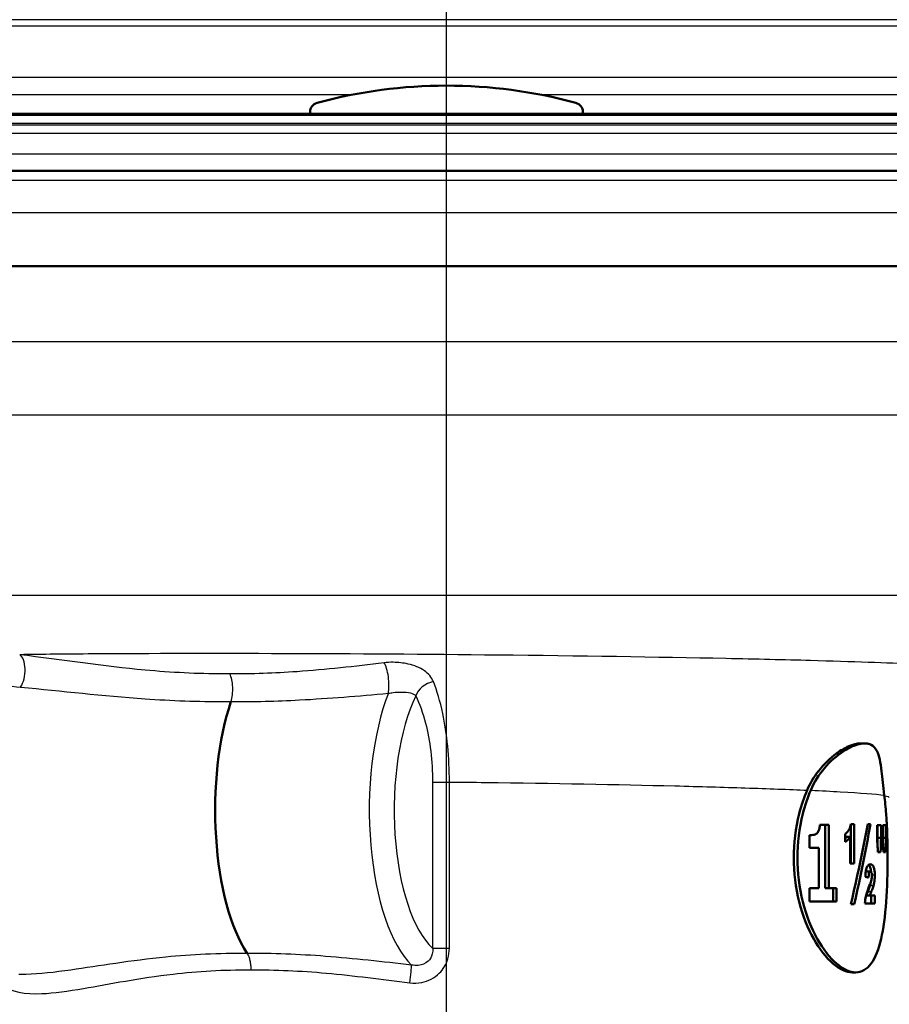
# Model space of a CAD drawing. Header units: millimetres. Extents: x 100 to 2000, y 93 to 4053.
# Tile 10 of 24: x 788 to 833, y 1505 to 1557. Entities that reach past the tile are written whole.
import ezdxf

# ---------------------------------------------------------------- set-up
doc = ezdxf.new("R2010")
doc.units = ezdxf.units.MM
doc.header["$LTSCALE"] = 10
for name, color, linetype, lineweight in [('Centerline(ISO)', 7, 'Continuous', 25), ('Hatch', 7, 'Continuous', 9), ('Visible Edges(ISO)', 7, 'Continuous', 50), ('Visible Tangent Edges(ISO)', 7, 'Continuous', 25)]:
    doc.layers.add(name, color=color, linetype=linetype, lineweight=lineweight)

msp = doc.modelspace()

# ---------------------------------------------------------------- hatches: boundary and pattern name
at = {"layer": 'Hatch'}
h = msp.add_hatch(dxfattribs=at)
h.set_pattern_fill('ANSI31', color=256, scale=254, style=0)
h.set_pattern_definition([(45, (0, 0), (-22.45064, 22.45064), [])])
edge = h.paths.add_edge_path()
edge.add_line((750.214, 1548.66), (765.544, 1548.66))
edge.add_line((765.544, 1548.66), (765.408, 1550.602))
edge.add_ellipse((765.11, 1549.439), major_axis=(1.199, -0.042), ratio=1, start_angle=77.607, end_angle=90)
edge.add_line((765.152, 1550.639), (753.193, 1551.056))
edge.add_ellipse((753.197, 1551.156), major_axis=(-0.0999, 0.0035), ratio=1, start_angle=0, end_angle=90, ccw=False)
edge.add_line((753.097, 1551.16), (753.111, 1551.56))
edge.add_ellipse((753.211, 1551.556), major_axis=(0.0035, 0.0999), ratio=1, start_angle=2, end_angle=90, ccw=False)
edge.add_line((753.211, 1551.656), (765.335, 1551.656))
edge.add_line((765.335, 1551.656), (765.264, 1552.664))
edge.add_ellipse((764.267, 1552.594), major_axis=(-0.07, 0.998), ratio=1, start_angle=270, end_angle=341)
edge.add_line((764.525, 1553.56), (754.48, 1556.251))
edge.add_ellipse((754.739, 1557.217), major_axis=(-0.966, 0.259), ratio=1, start_angle=54.5, end_angle=90, ccw=False)
edge.add_line((753.967, 1556.581), (752.303, 1558.6))
edge.add_ellipse((753.075, 1559.236), major_axis=(-0.636, 0.772), ratio=1, start_angle=54.5, end_angle=90, ccw=False)
edge.add_line((752.077, 1559.166), (751.93, 1561.263))
edge.add_ellipse((748.439, 1561.019), major_axis=(-0.244, 3.491), ratio=1, start_angle=270, end_angle=353)
edge.add_line((748.622, 1564.514), (579.886, 1573.357))
edge.add_spline(control_points=[(579.886, 1573.357), (578.254, 1573.443), (576.646, 1573.794), (573.609, 1575.002), (572.199, 1575.851), (569.466, 1578.175), (568.239, 1579.719), (566.447, 1583.189), (565.898, 1585.083), (565.728, 1587.029)], knot_values=[-2.152597, -2.152597, -2.152597, -2.152597, -1.662265, -1.662265, -1.171933, -1.171933, -0.585967, -0.585967, 0, 0, 0, 0], degree=3, periodic=0)
edge.add_line((565.728, 1587.029), (550.334, 1762.983))
edge.add_ellipse((548.84, 1762.852), major_axis=(-0.131, 1.494), ratio=1, start_angle=270, end_angle=355)
edge.add_line((548.84, 1764.352), (533.714, 1764.352))
edge.add_line((533.714, 1764.352), (533.714, 1758.352))
edge.add_line((533.714, 1758.352), (539.214, 1758.352))
edge.add_line((539.214, 1758.352), (541.214, 1758.352))
edge.add_ellipse((541.214, 1757.352), major_axis=(1, 0), ratio=1, start_angle=0, end_angle=90, ccw=False)
edge.add_line((542.214, 1757.352), (542.214, 1756.113))
edge.add_ellipse((540.768, 1751.852), major_axis=(1.447, 4.261), ratio=1, start_angle=293.7503, end_angle=360, ccw=False)
edge.add_line((545.251, 1752.244), (560.091, 1582.622))
edge.add_spline(control_points=[(560.091, 1582.622), (560.281, 1580.451), (560.824, 1578.326), (562.575, 1574.335), (563.771, 1572.495), (566.995, 1568.962), (569.109, 1567.399), (573.818, 1565.172), (576.367, 1564.529), (578.968, 1564.393)], knot_values=[-2.870129, -2.870129, -2.870129, -2.870129, -2.216354, -2.216354, -1.562578, -1.562578, -0.781289, -0.781289, 0, 0, 0, 0], degree=3, periodic=0)
edge.add_line((578.968, 1564.393), (737.73, 1556.072))
edge.add_ellipse((737.207, 1546.086), major_axis=(9.986, -0.523), ratio=1, start_angle=37.8602, end_angle=90, ccw=False)
edge.add_ellipse((753.618, 1557.518), major_axis=(5.716, -8.205), ratio=1, start_angle=270, end_angle=302.2923)
edge.add_ellipse((750.214, 1548.16), major_axis=(0.143, 0.479), ratio=1, start_angle=16.5598, end_angle=90, ccw=False)
edge = h.paths.add_edge_path()
edge.add_line((854.885, 1548.66), (870.214, 1548.66))
edge.add_ellipse((870.214, 1548.16), major_axis=(0.5, 0), ratio=1, start_angle=16.5598, end_angle=90, ccw=False)
edge.add_ellipse((866.811, 1557.518), major_axis=(9.215, 3.883), ratio=1, start_angle=270, end_angle=302.2923)
edge.add_ellipse((883.222, 1546.086), major_axis=(5.716, 8.205), ratio=1, start_angle=37.8602, end_angle=90, ccw=False)
edge.add_line((882.698, 1556.072), (1041.461, 1564.393))
edge.add_spline(control_points=[(1041.461, 1564.393), (1043.637, 1564.507), (1045.78, 1564.976), (1049.83, 1566.587), (1051.71, 1567.718), (1055.354, 1570.816), (1056.99, 1572.875), (1059.379, 1577.503), (1060.111, 1580.028), (1060.338, 1582.622)], knot_values=[-2.870129, -2.870129, -2.870129, -2.870129, -2.216354, -2.216354, -1.562578, -1.562578, -0.781289, -0.781289, 0, 0, 0, 0], degree=3, periodic=0)
edge.add_line((1060.338, 1582.622), (1075.178, 1752.244))
edge.add_ellipse((1079.661, 1751.852), major_axis=(0.392, 4.483), ratio=1, start_angle=23.7503, end_angle=90, ccw=False)
edge.add_line((1078.214, 1756.113), (1078.214, 1757.352))
edge.add_ellipse((1079.214, 1757.352), major_axis=(0, 1), ratio=1, start_angle=0, end_angle=90, ccw=False)
edge.add_line((1079.214, 1758.352), (1081.214, 1758.352))
edge.add_line((1081.214, 1758.352), (1086.714, 1758.352))
edge.add_line((1086.714, 1758.352), (1086.714, 1764.352))
edge.add_line((1086.714, 1764.352), (1071.589, 1764.352))
edge.add_ellipse((1071.589, 1762.852), major_axis=(-1.5, 0), ratio=1, start_angle=270, end_angle=355)
edge.add_line((1070.095, 1762.983), (1054.701, 1587.029))
edge.add_spline(control_points=[(1054.701, 1587.029), (1054.558, 1585.401), (1054.151, 1583.807), (1052.837, 1580.813), (1051.94, 1579.434), (1049.522, 1576.784), (1047.937, 1575.612), (1044.405, 1573.942), (1042.493, 1573.459), (1040.543, 1573.357)], knot_values=[-2.152597, -2.152597, -2.152597, -2.152597, -1.662265, -1.662265, -1.171933, -1.171933, -0.585967, -0.585967, 0, 0, 0, 0], degree=3, periodic=0)
edge.add_line((1040.543, 1573.357), (871.807, 1564.514))
edge.add_ellipse((871.99, 1561.019), major_axis=(-3.495, -0.183), ratio=1, start_angle=270, end_angle=353)
edge.add_line((868.498, 1561.263), (868.352, 1559.166))
edge.add_ellipse((867.354, 1559.236), major_axis=(-0.07, -0.998), ratio=1, start_angle=54.5, end_angle=90, ccw=False)
edge.add_line((868.126, 1558.6), (866.462, 1556.581))
edge.add_ellipse((865.69, 1557.217), major_axis=(-0.636, -0.772), ratio=1, start_angle=54.5, end_angle=90, ccw=False)
edge.add_line((865.949, 1556.251), (855.903, 1553.56))
edge.add_ellipse((856.162, 1552.594), major_axis=(-0.966, -0.259), ratio=1, start_angle=270, end_angle=341)
edge.add_line((855.165, 1552.664), (855.094, 1551.656))
edge.add_line((855.094, 1551.656), (867.218, 1551.656))
edge.add_ellipse((867.218, 1551.556), major_axis=(0.1, 0), ratio=1, start_angle=2, end_angle=90, ccw=False)
edge.add_line((867.318, 1551.56), (867.332, 1551.16))
edge.add_ellipse((867.232, 1551.156), major_axis=(0.0035, -0.0999), ratio=1, start_angle=0, end_angle=90, ccw=False)
edge.add_line((867.235, 1551.056), (855.277, 1550.639))
edge.add_ellipse((855.319, 1549.439), major_axis=(1.162, 0.298), ratio=1, start_angle=77.607, end_angle=90)
edge.add_line((855.02, 1550.602), (854.885, 1548.66))
h = msp.add_hatch(dxfattribs=at)
h.set_pattern_fill('ANSI31', color=256, scale=254, angle=15, style=0)
h.set_pattern_definition([(60, (0, 0), (-27.4963, 15.875), [])])
edge = h.paths.add_edge_path()
edge.add_line((817.364, 1551.656), (817.364, 1551.744))
edge.add_ellipse((816.864, 1551.744), major_axis=(0, 0.5), ratio=1, start_angle=270, end_angle=344.8834)
edge.add_ellipse((810.214, 1527.126), major_axis=(6.78, 25.1), ratio=1, start_angle=0, end_angle=30.2332)
edge.add_ellipse((803.564, 1551.744), major_axis=(-0.483, -0.13), ratio=1, start_angle=270, end_angle=344.8834)
edge.add_line((803.064, 1551.744), (803.064, 1551.656))
edge.add_line((803.064, 1551.656), (817.364, 1551.656))

# ---------------------------------------------------------------- linework, layer by layer
at = {"layer": 'Centerline(ISO)', "linetype": 'Continuous'}
msp.add_line((810.214, 841.123), (810.214, 1807.602), dxfattribs=at)
at = {"layer": 'Visible Edges(ISO)'}
for p, q in [((867.218, 1551.656), (753.211, 1551.656)), ((803.064, 1551.744), (803.064, 1551.656)), ((817.364, 1551.656), (817.364, 1551.744)), ((765.544, 1548.66), (870.214, 1548.66)), ((867.914, 1543.66), (752.514, 1543.66)), ((832.133, 1518.66), (831.935, 1518.66)), ((830.25, 1514.388), (829.785, 1514.388)), ((830.064, 1514.388), (830.064, 1511.076)), ((830.25, 1514.388), (830.25, 1511.076)), ((831.401, 1514.37), (831.401, 1512.36)), ((831.585, 1514.428), (831.412, 1514.428)), ((831.585, 1514.428), (831.585, 1512.36)), ((832.433, 1514.428), (832.295, 1514.428)), ((832.994, 1514.379), (832.788, 1514.379)), ((832.788, 1513.702), (832.788, 1514.379)), ((832.808, 1514.379), (832.808, 1513.702)), ((832.994, 1514.379), (832.994, 1513.702)), ((833.248, 1514.379), (833.082, 1514.379)), ((833.082, 1513.702), (833.082, 1514.379)), ((833.248, 1514.379), (833.248, 1513.702)), ((829.25, 1513.192), (829.25, 1513.844)), ((831.118, 1513.495), (831.118, 1513.918)), ((831.371, 1513.763), (831.187, 1513.763)), ((831.371, 1512.36), (831.371, 1513.763)), ((832.994, 1513.702), (832.808, 1513.702)), ((833.248, 1513.702), (833.082, 1513.702)), ((829.25, 1513.192), (829.73, 1513.192)), ((829.73, 1511.076), (829.73, 1513.192)), ((832.825, 1512.958), (832.965, 1512.958)), ((833.113, 1512.958), (833.225, 1512.958)), ((831.371, 1512.36), (831.585, 1512.36)), ((832.431, 1511.94), (832.246, 1511.94)), ((829.73, 1511.076), (829.25, 1511.076)), ((829.25, 1510.379), (829.25, 1511.076)), ((830.25, 1511.076), (830.064, 1511.076)), ((830.66, 1511.076), (830.25, 1511.076)), ((830.475, 1511.076), (830.475, 1510.379)), ((830.66, 1511.076), (830.66, 1510.379)), ((829.25, 1510.379), (830.66, 1510.379)), ((831.41, 1510.232), (831.588, 1510.232)), ((832.148, 1510.263), (832.666, 1510.263)), ((832.412, 1510.693), (832.227, 1510.693)), ((832.666, 1510.693), (832.412, 1510.693)), ((832.481, 1510.693), (832.481, 1510.263)), ((832.666, 1510.693), (832.666, 1510.263)), ((831.665, 1506.66), (831.481, 1506.66))]:
    msp.add_line(p, q, dxfattribs=at)
for centre, radius, start, end in [((810.214, 1527.126), 26, 74.8834, 105.1166), ((803.564, 1551.744), 0.5, 105.1166, 180), ((816.864, 1551.744), 0.5, 0, 74.8834)]:
    msp.add_arc(centre, radius, start, end, dxfattribs=at)
for centre, major_axis, ratio, start_param, end_param in [((801.54, 1515.16), (0, 8.75), 0.394309, 0.862928, 2.603124), ((809.426, 1511.345), (12.643, 42.355), 0.487175, 4.830814, 4.928894), ((809.426, 1510.574), (12.634, 42.413), 0.486651, 4.848383, 4.946393), ((809.426, 1531.409), (9.848, -125.622), 0.175968, 1.409606, 1.415589), ((809.426, 1488.432), (9.693, 142.821), 0.153727, 4.899114, 4.900682), ((809.426, 1488.432), (9.774, 144.012), 0.153727, 4.893952, 4.899196), ((809.426, 1537.803), (9.848, -125.622), 0.175968, 1.357929, 1.363966), ((809.426, 1481.102), (9.774, 144.012), 0.153727, 4.94586, 4.951159), ((809.426, 1511.781), (24.2, -0.79), 0.0756, 0.330008, 0.351474)]:
    msp.add_ellipse(centre, major_axis=major_axis, ratio=ratio, start_param=start_param, end_param=end_param, dxfattribs=at)
for points, knots in [([(829.119, 1516.205), (829.275, 1516.569), (829.476, 1516.899), (829.993, 1517.571), (830.327, 1517.887), (830.877, 1518.289), (831.096, 1518.416), (831.445, 1518.568), (831.581, 1518.612), (831.77, 1518.649), (831.83, 1518.656), (831.903, 1518.659), (831.919, 1518.66), (831.935, 1518.66)], [-1.1729229, -1.1729229, -1.1729229, -1.1729229, -1.03693, -1.03693, -0.8585135, -0.8585135, -0.7387869, -0.7387869, -0.6554679, -0.6554679, -0.6145148, -0.6145148, -0.6028199, -0.6028199, -0.6028199, -0.6028199]), ([(833.161, 1515.944), (833.099, 1516.418), (833.064, 1516.84), (832.968, 1517.655), (832.903, 1518.017), (832.695, 1518.412), (832.597, 1518.519), (832.424, 1518.609), (832.374, 1518.627), (832.285, 1518.648), (832.249, 1518.653), (832.175, 1518.66), (832.137, 1518.66), (832.046, 1518.657), (831.992, 1518.652), (831.822, 1518.622), (831.7, 1518.587), (831.393, 1518.466), (831.204, 1518.366), (830.676, 1518.02), (830.33, 1517.721), (829.742, 1517.024), (829.491, 1516.638), (829.306, 1516.203)], [0, 0, 0, 0, 0.170804, 0.170804, 0.384346, 0.384346, 0.508434, 0.508434, 0.553855, 0.553855, 0.583352, 0.583352, 0.6113, 0.6113, 0.64902, 0.64902, 0.724502, 0.724502, 0.829767, 0.829767, 1.011052, 1.011052, 1.173379, 1.173379, 1.173379, 1.173379]), ([(831.481, 1506.66), (831.183, 1506.66), (830.829, 1506.812), (830.116, 1507.425), (829.758, 1507.886), (829.164, 1508.948), (828.888, 1509.621), (828.512, 1511.098), (828.415, 1511.903), (828.415, 1512.66), (828.415, 1513.417), (828.512, 1514.222), (828.813, 1515.404), (828.957, 1515.825), (829.119, 1516.205)], [-0.908212, -0.908212, -0.908212, -0.908212, -0.681175, -0.681175, -0.454138, -0.454138, -0.227069, -0.227069, 0, 0, 0, 0.227069, 0.227069, 0.363489, 0.363489, 0.363489, 0.363489]), ([(829.306, 1516.203), (829.145, 1515.824), (829.001, 1515.404), (828.702, 1514.222), (828.605, 1513.417), (828.605, 1512.66), (828.605, 1511.903), (828.702, 1511.098), (829.076, 1509.621), (829.351, 1508.948), (829.944, 1507.886), (830.301, 1507.425), (831.013, 1506.812), (831.367, 1506.66), (831.963, 1506.66), (832.245, 1506.812), (832.698, 1507.425), (832.871, 1507.886), (833.116, 1508.948), (833.205, 1509.621), (833.314, 1511.098), (833.336, 1511.903), (833.336, 1513.417), (833.314, 1514.222), (833.234, 1515.305), (833.201, 1515.636), (833.161, 1515.944)], [-0.363341, -0.363341, -0.363341, -0.363341, -0.227051, -0.227051, 0, 0, 0, 0.227051, 0.227051, 0.454101, 0.454101, 0.681122, 0.681122, 0.908142, 0.908142, 1.135162, 1.135162, 1.362182, 1.362182, 1.589232, 1.589232, 1.816283, 1.816283, 2.043334, 2.043334, 2.149279, 2.149279, 2.149279, 2.149279]), ([(829.629, 1513.944), (829.663, 1513.976), (829.694, 1514.017), (829.743, 1514.122), (829.756, 1514.172), (829.776, 1514.266), (829.782, 1514.327), (829.785, 1514.388)], [0, 0, 0, 0, 0.02109078, 0.02109078, 0.04149577, 0.04149577, 0.07369629, 0.07369629, 0.07369629, 0.07369629]), ([(831.322, 1514.156), (831.342, 1514.192), (831.361, 1514.233), (831.391, 1514.325), (831.403, 1514.374), (831.412, 1514.428)], [0, 0, 0, 0, 0.01792207, 0.01792207, 0.03513724, 0.03513724, 0.03513724, 0.03513724]), ([(829.25, 1513.844), (829.31, 1513.844), (829.369, 1513.849), (829.502, 1513.875), (829.574, 1513.898), (829.629, 1513.944)], [0, 0, 0, 0, 0.03121013, 0.03121013, 0.07120511, 0.07120511, 0.07120511, 0.07120511]), ([(831.118, 1513.918), (831.155, 1513.942), (831.191, 1513.973), (831.26, 1514.053), (831.292, 1514.101), (831.322, 1514.156)], [0, 0, 0, 0, 0.02627814, 0.02627814, 0.05317234, 0.05317234, 0.05317234, 0.05317234]), ([(831.371, 1513.763), (831.335, 1513.703), (831.296, 1513.652), (831.211, 1513.562), (831.165, 1513.524), (831.118, 1513.495)], [0, 0, 0, 0, 0.03146754, 0.03146754, 0.06484472, 0.06484472, 0.06484472, 0.06484472]), ([(832.237, 1512.135), (832.258, 1512.192), (832.283, 1512.235), (832.349, 1512.313), (832.393, 1512.33), (832.435, 1512.33)], [0, 0, 0, 0, 0.02577136, 0.02577136, 0.06599276, 0.06599276, 0.06599276, 0.06599276]), ([(832.341, 1512.297), (832.354, 1512.285), (832.367, 1512.271), (832.395, 1512.228), (832.417, 1512.187), (832.452, 1512.054), (832.463, 1511.999), (832.471, 1511.932), (832.471, 1511.926), (832.472, 1511.921)], [-0.1014523, -0.1014523, -0.1014523, -0.1014523, -0.07445655, -0.07445655, -0.04017807, -0.04017807, -0.02001178, -0.02001178, -0.01826526, -0.01826526, -0.01826526, -0.01826526]), ([(832.435, 1512.33), (832.475, 1512.33), (832.515, 1512.315), (832.583, 1512.23), (832.602, 1512.178), (832.63, 1512.085), (832.644, 1512.026), (832.657, 1511.924), (832.66, 1511.89), (832.665, 1511.819), (832.666, 1511.782), (832.666, 1511.745)], [0, 0, 0, 0, 0.038707, 0.038707, 0.0732754, 0.0732754, 0.1170948, 0.1170948, 0.1380773, 0.1380773, 0.1595548, 0.1595548, 0.1595548, 0.1595548]), ([(832.167, 1511.668), (832.171, 1511.762), (832.178, 1511.857), (832.197, 1511.981), (832.204, 1512.016), (832.219, 1512.081), (832.227, 1512.109), (832.237, 1512.135)], [0, 0, 0, 0, 0.02824846, 0.02824846, 0.04048149, 0.04048149, 0.05195295, 0.05195295, 0.05195295, 0.05195295]), ([(832.246, 1511.94), (832.237, 1511.94), (832.227, 1511.937), (832.21, 1511.925), (832.202, 1511.916), (832.191, 1511.897), (832.186, 1511.888), (832.182, 1511.876)], [-0.05539285, -0.05539285, -0.05539285, -0.05539285, -0.04277689, -0.04277689, -0.03195313, -0.03195313, -0.02646182, -0.02646182, -0.02646182, -0.02646182]), ([(832.431, 1511.94), (832.417, 1511.94), (832.403, 1511.935), (832.381, 1511.909), (832.373, 1511.895), (832.363, 1511.866), (832.357, 1511.847), (832.345, 1511.76), (832.341, 1511.696), (832.339, 1511.626)], [0, 0, 0, 0, 0.01327221, 0.01327221, 0.0218584, 0.0218584, 0.02647698, 0.02647698, 0.03288416, 0.03288416, 0.03288416, 0.03288416]), ([(832.515, 1511.717), (832.515, 1511.748), (832.514, 1511.779), (832.507, 1511.831), (832.503, 1511.852), (832.492, 1511.889), (832.485, 1511.904), (832.464, 1511.933), (832.448, 1511.94), (832.431, 1511.94)], [0, 0, 0, 0, 0.00925161, 0.00925161, 0.01687937, 0.01687937, 0.02516591, 0.02516591, 0.03965092, 0.03965092, 0.03965092, 0.03965092]), ([(832.373, 1511.187), (832.398, 1511.246), (832.426, 1511.318), (832.468, 1511.432), (832.482, 1511.477), (832.489, 1511.507)], [0, 0, 0, 0, 0.02929414, 0.02929414, 0.0530643, 0.0530643, 0.0530643, 0.0530643]), ([(832.489, 1511.507), (832.497, 1511.539), (832.504, 1511.574), (832.513, 1511.646), (832.515, 1511.681), (832.515, 1511.717)], [0, 0, 0, 0, 0.01232771, 0.01232771, 0.02321352, 0.02321352, 0.02321352, 0.02321352]), ([(832.666, 1511.745), (832.666, 1511.655), (832.661, 1511.569), (832.644, 1511.421), (832.629, 1511.321), (832.591, 1511.19)], [0, 0, 0, 0, 0.02690149, 0.02690149, 0.04795887, 0.04795887, 0.04795887, 0.04795887]), ([(832.148, 1510.263), (832.154, 1510.394), (832.167, 1510.518), (832.206, 1510.712), (832.243, 1510.86), (832.373, 1511.187)], [0, 0, 0, 0, 0.03963173, 0.03963173, 0.06739715, 0.06739715, 0.06739715, 0.06739715]), ([(832.296, 1510.885), (832.283, 1510.85), (832.268, 1510.811), (832.246, 1510.75), (832.236, 1510.72), (832.227, 1510.693)], [-0.02844162, -0.02844162, -0.02844162, -0.02844162, -0.0114388, -0.0114388, 0, 0, 0, 0]), ([(832.406, 1511.19), (832.397, 1511.159), (832.381, 1511.112), (832.347, 1511.017), (832.32, 1510.947), (832.296, 1510.885)], [-0.04640618, -0.04640618, -0.04640618, -0.04640618, -0.03004665, -0.03004665, 0, 0, 0, 0]), ([(832.481, 1510.885), (832.468, 1510.85), (832.453, 1510.812), (832.431, 1510.751), (832.421, 1510.72), (832.412, 1510.693)], [0, 0, 0, 0, 0.01667957, 0.01667957, 0.02823303, 0.02823303, 0.02823303, 0.02823303]), ([(832.591, 1511.19), (832.582, 1511.16), (832.566, 1511.113), (832.532, 1511.018), (832.505, 1510.947), (832.481, 1510.885)], [0, 0, 0, 0, 0.01273483, 0.01273483, 0.03647239, 0.03647239, 0.03647239, 0.03647239])]:
    msp.add_open_spline(points, degree=3, knots=knots, dxfattribs=at)
for points in [[(831.187, 1513.763), (831.165, 1513.726), (831.142, 1513.693), (831.118, 1513.663)], [(832.453, 1511.391), (832.44, 1511.317), (832.423, 1511.249), (832.406, 1511.19)]]:
    msp.add_open_spline(points, degree=3, dxfattribs=at)
at = {"layer": 'Visible Tangent Edges(ISO)'}
for p, q in [((866.462, 1556.581), (753.967, 1556.581)), ((754.48, 1556.251), (865.949, 1556.251)), ((855.903, 1553.56), (764.525, 1553.56)), ((765.264, 1552.664), (805.331, 1552.664)), ((815.097, 1552.664), (855.165, 1552.664)), ((867.318, 1551.56), (753.111, 1551.56)), ((753.097, 1551.16), (867.332, 1551.16)), ((867.235, 1551.056), (753.193, 1551.056)), ((765.152, 1550.639), (855.277, 1550.639)), ((766.305, 1549.544), (854.123, 1549.544)), ((870.714, 1548.16), (749.714, 1548.16)), ((870.714, 1546.46), (749.714, 1546.46)), ((847.667, 1539.695), (762.771, 1539.695)), ((847.635, 1535.853), (762.804, 1535.853)), ((850.66, 1526.413), (769.768, 1526.413)), ((809.486, 1516.635), (809.486, 1507.93)), ((809.486, 1516.635), (810.366, 1516.635)), ((810.366, 1507.93), (810.366, 1516.635)), ((832.666, 1511.745), (832.515, 1511.745)), ((832.481, 1510.885), (832.296, 1510.885)), ((832.591, 1511.19), (832.406, 1511.19)), ((809.486, 1507.93), (810.366, 1507.93))]:
    msp.add_line(p, q, dxfattribs=at)
for centre, major_axis, ratio, start_param, end_param in [((787.624, 1522.354), (0.106, 0.994), 0.496629, 3.918251, 6.04132), ((806.897, 1521.993), (-0.103, 0.995), 0.288678, 3.893413, 5.785332), ((809.525, 1521.145), (0.9, 0.437), 0.713222, 1.233184, 2.544131), ((809.589, 1515.16), (0, -8.674), 0.394309, 3.92801, 5.92269), ((810.5, 1515.16), (0, -7.674), 0.394309, 3.817796, 5.941571), ((808.251, 1506.108), (0.123, 0.992), 0.046628, 4.718152, 5.94906)]:
    msp.add_ellipse(centre, major_axis=major_axis, ratio=ratio, start_param=start_param, end_param=end_param, dxfattribs=at)
for points, knots in [([(772.893, 1523.638), (772.969, 1523.639), (773.082, 1523.63), (773.476, 1523.587), (773.818, 1523.538), (774.61, 1523.418), (775.072, 1523.344), (776.26, 1523.154), (777.013, 1523.032), (778.657, 1522.775), (779.555, 1522.638), (781.745, 1522.322), (783.056, 1522.146), (785.541, 1521.847), (786.711, 1521.72), (787.895, 1521.608)], [1.019816, 1.019816, 1.019816, 1.019816, 1.11653, 1.11653, 1.306979, 1.306979, 1.51945, 1.51945, 1.827711, 1.827711, 2.171167, 2.171167, 2.646301, 2.646301, 3.055679, 3.055679, 3.055679, 3.055679]), ([(838.246, 1522.458), (838.378, 1522.5), (838.286, 1522.544), (837.46, 1522.662), (836.373, 1522.737), (833.332, 1522.875), (831.48, 1522.938), (827.938, 1523.034), (826.449, 1523.069), (824.861, 1523.102), (821.259, 1523.176), (817.144, 1523.238), (809.176, 1523.322), (805.352, 1523.348), (798.097, 1523.368), (794.668, 1523.364), (790.306, 1523.335), (789.015, 1523.323), (787.845, 1523.307)], [-22.796414, -22.796414, -22.796414, -22.796414, -22.123849, -22.123849, -21.047768, -21.047768, -20.08241, -20.08241, -19.479061, -19.479061, -19.479061, -18.110384, -18.110384, -16.903779, -16.903779, -15.696596, -15.696596, -15.131856, -15.131856, -15.131856, -15.131856]), ([(798.855, 1522.3), (798.751, 1522.3), (798.647, 1522.299), (797.156, 1522.3), (795.783, 1522.372), (792.229, 1522.696), (790.077, 1523.036), (787.845, 1523.307)], [1.177731, 1.177731, 1.177731, 1.177731, 1.212431, 1.212431, 1.677656, 1.677656, 2.424862, 2.424862, 2.424862, 2.424862]), ([(806.944, 1522.881), (805.408, 1522.691), (803.888, 1522.52), (801.197, 1522.334), (800.021, 1522.292), (798.855, 1522.3)], [0, 0, 0, 0, 0.4930862, 0.4930862, 0.8807651, 0.8807651, 0.8807651, 0.8807651]), ([(809.529, 1521.895), (809.436, 1522.124), (809.27, 1522.315), (808.821, 1522.629), (808.526, 1522.745), (807.954, 1522.873), (807.689, 1522.903), (807.262, 1522.909), (807.1, 1522.9), (806.944, 1522.881)], [0, 0, 0, 0, 0.0936574, 0.0936574, 0.1978137, 0.1978137, 0.277934, 0.277934, 0.3280092, 0.3280092, 0.3280092, 0.3280092]), ([(798.918, 1520.849), (798.954, 1520.953), (798.981, 1521.075), (799.013, 1521.335), (799.018, 1521.474), (799.006, 1521.745), (798.989, 1521.878), (798.935, 1522.114), (798.898, 1522.219), (798.855, 1522.3)], [0, 0, 0, 0, 0.25, 0.25, 0.5, 0.5, 0.75, 0.75, 1, 1, 1, 1]), ([(787.895, 1521.608), (790.056, 1521.404), (792.202, 1521.147), (795.791, 1520.902), (797.19, 1520.848), (798.712, 1520.848), (798.815, 1520.849), (798.918, 1520.849)], [-2.424862, -2.424862, -2.424862, -2.424862, -1.677656, -1.677656, -1.212431, -1.212431, -1.178604, -1.178604, -1.178604, -1.178604]), ([(810.366, 1516.635), (810.368, 1517.906), (810.244, 1519.167), (809.888, 1520.859), (809.721, 1521.421), (809.529, 1521.895)], [0, 0, 0, 0, 0.3266166, 0.3266166, 0.520157, 0.520157, 0.520157, 0.520157]), ([(798.918, 1520.849), (800.107, 1520.843), (801.307, 1520.873), (804.056, 1521.014), (805.609, 1521.143), (807.168, 1521.287)], [-0.8798923, -0.8798923, -0.8798923, -0.8798923, -0.4930862, -0.4930862, 0, 0, 0, 0]), ([(807.168, 1521.287), (807.25, 1521.302), (807.336, 1521.314), (807.564, 1521.34), (807.708, 1521.349), (808.022, 1521.352), (808.188, 1521.34), (808.448, 1521.274), (808.548, 1521.223), (808.606, 1521.145)], [-0.3280092, -0.3280092, -0.3280092, -0.3280092, -0.277934, -0.277934, -0.1978137, -0.1978137, -0.0936574, -0.0936574, 0, 0, 0, 0]), ([(808.606, 1521.145), (808.803, 1520.738), (808.977, 1520.256), (809.352, 1518.806), (809.486, 1517.724), (809.486, 1516.635)], [-0.520157, -0.520157, -0.520157, -0.520157, -0.3266166, -0.3266166, 0, 0, 0, 0]), ([(810.366, 1516.635), (811.001, 1516.629), (811.636, 1516.621), (815.774, 1516.569), (819.185, 1516.507), (822.177, 1516.433), (823.496, 1516.4), (824.734, 1516.365), (827.078, 1516.288), (828.169, 1516.247), (829.119, 1516.205)], [17.863907, 17.863907, 17.863907, 17.863907, 18.110384, 18.110384, 19.479061, 19.479061, 19.479061, 20.08241, 20.08241, 20.726111, 20.726111, 20.726111, 20.726111]), ([(829.306, 1516.203), (829.874, 1516.178), (830.391, 1516.152), (831.93, 1516.066), (832.709, 1516.005), (833.161, 1515.944)], [20.731289, 20.731289, 20.731289, 20.731289, 21.113911, 21.113911, 22.003841, 22.003841, 22.003841, 22.003841]), ([(799.77, 1507.648), (798.284, 1507.664), (796.854, 1507.59), (793.675, 1507.278), (792.002, 1506.992), (789.673, 1506.661), (788.883, 1506.567), (788.044, 1506.541), (787.918, 1506.539), (787.794, 1506.54)], [4.861414, 4.861414, 4.861414, 4.861414, 5.346773, 5.346773, 6.010624, 6.010624, 6.398941, 6.398941, 6.469427, 6.469427, 6.469427, 6.469427]), ([(808.382, 1507.044), (806.869, 1507.213), (805.359, 1507.383), (802.474, 1507.605), (801.099, 1507.662), (799.77, 1507.648)], [0, 0, 0, 0, 0.4643573, 0.4643573, 0.8981975, 0.8981975, 0.8981975, 0.8981975]), ([(799.77, 1507.648), (799.799, 1507.604), (799.826, 1507.55), (799.873, 1507.427), (799.893, 1507.358), (799.927, 1507.208), (799.94, 1507.128), (799.958, 1506.961), (799.962, 1506.875), (799.962, 1506.789)], [0, 0, 0, 0, 0.25, 0.25, 0.5, 0.5, 0.75, 0.75, 1, 1, 1, 1]), ([(808.298, 1506.108), (808.505, 1506.081), (808.717, 1506.087), (809.263, 1506.196), (809.587, 1506.362), (810.047, 1506.82), (810.203, 1507.085), (810.34, 1507.553), (810.366, 1507.741), (810.366, 1507.93)], [0, 0, 0, 0, 0.0653565, 0.0653565, 0.1737425, 0.1737425, 0.2641189, 0.2641189, 0.3206041, 0.3206041, 0.3206041, 0.3206041]), ([(809.486, 1507.93), (809.498, 1507.825), (809.493, 1507.723), (809.438, 1507.475), (809.359, 1507.341), (809.112, 1507.118), (808.932, 1507.045), (808.623, 1507.012), (808.502, 1507.019), (808.382, 1507.044)], [-0.3206041, -0.3206041, -0.3206041, -0.3206041, -0.2641189, -0.2641189, -0.1737425, -0.1737425, -0.0653565, -0.0653565, 0, 0, 0, 0]), ([(786.349, 1506.555), (786.496, 1506.339), (786.664, 1506.164), (787.402, 1505.622), (788.127, 1505.512), (789.65, 1505.571), (790.383, 1505.678), (792.558, 1506.05), (794.137, 1506.37), (797.163, 1506.722), (798.533, 1506.806), (799.962, 1506.789)], [-7.096529, -7.096529, -7.096529, -7.096529, -6.917154, -6.917154, -6.398941, -6.398941, -6.010624, -6.010624, -5.346773, -5.346773, -4.860541, -4.860541, -4.860541, -4.860541]), ([(799.962, 1506.789), (801.241, 1506.804), (802.568, 1506.74), (805.359, 1506.489), (806.825, 1506.298), (808.298, 1506.108)], [-0.8990701, -0.8990701, -0.8990701, -0.8990701, -0.4643573, -0.4643573, 0, 0, 0, 0])]:
    msp.add_open_spline(points, degree=3, knots=knots, dxfattribs=at)
msp.add_open_spline([(833.165, 1515.914), (833.338, 1515.883), (833.425, 1515.853), (833.425, 1515.823)], degree=3, dxfattribs=at)

doc.saveas('drawing.dxf')
